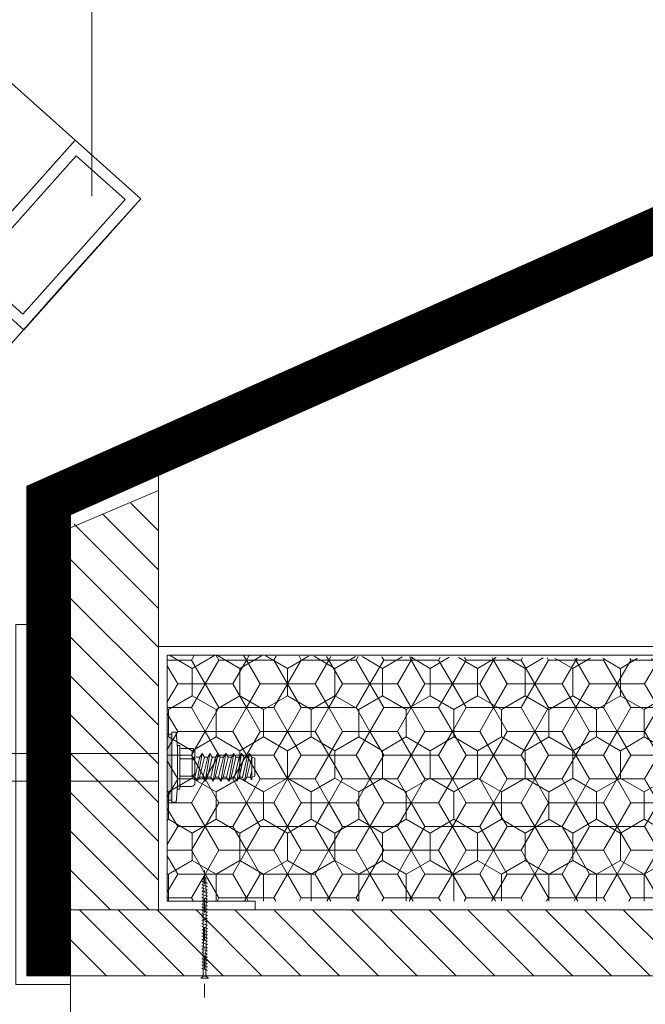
# Model space of a CAD drawing. Header units: millimetres. Extents: x -385852 to 693036, y -525006 to 444206.
# Tile 100 of 156: x 204548 to 204691, y 57036 to 57260. Entities that reach past the tile are written whole.
import ezdxf

# ---------------------------------------------------------------- set-up
doc = ezdxf.new("R2010")
doc.units = ezdxf.units.MM
doc.linetypes.add('CARKOVANA', pattern=[5, 3, -2])
doc.linetypes.add('DASHDOT', pattern=[25.4, 12.7, -6.35, 0, -6.35])
doc.layers.add('_____detaily', color=1, linetype='Continuous')
for name, color, linetype, lineweight in [('A99_N_kce-pohl', 7, 'Continuous', 9), ('A99_N_kce-rez-sil', 6, 'Continuous', 18), ('A99_N_kce-rez-ten', 4, 'Continuous', 20), ('A99_N_kce-rez-ten @ 200 VP1', 4, 'Continuous', 20), ('A99_N_kce-rez-ten @ 200 VP10', 4, 'Continuous', 20), ('A99_N_kce-rez-ten @ 200 VP11', 4, 'Continuous', 20), ('A99_N_kce-rez-ten @ 200 VP12', 4, 'Continuous', 20), ('A99_N_kce-rez-ten @ 200 VP13', 4, 'Continuous', 20), ('A99_N_kce-rez-ten @ 200 VP14', 4, 'Continuous', 20), ('A99_N_kce-rez-ten @ 200 VP15', 4, 'Continuous', 20), ('A99_N_kce-rez-ten @ 200 VP16', 4, 'Continuous', 20), ('A99_N_kce-rez-ten @ 200 VP17', 4, 'Continuous', 20), ('A99_N_kce-rez-ten @ 200 VP18', 4, 'Continuous', 20), ('A99_N_kce-rez-ten @ 200 VP19', 4, 'Continuous', 20), ('A99_N_kce-rez-ten @ 200 VP2', 4, 'Continuous', 20), ('A99_N_kce-rez-ten @ 200 VP20', 4, 'Continuous', 20), ('A99_N_kce-rez-ten @ 200 VP21', 4, 'Continuous', 20), ('A99_N_kce-rez-ten @ 200 VP22', 4, 'Continuous', 20), ('A99_N_kce-rez-ten @ 200 VP23', 4, 'Continuous', 20), ('A99_N_kce-rez-ten @ 200 VP24', 4, 'Continuous', 20), ('A99_N_kce-rez-ten @ 200 VP25', 4, 'Continuous', 20), ('A99_N_kce-rez-ten @ 200 VP26', 4, 'Continuous', 20), ('A99_N_kce-rez-ten @ 200 VP27', 4, 'Continuous', 20), ('A99_N_kce-rez-ten @ 200 VP28', 4, 'Continuous', 20), ('A99_N_kce-rez-ten @ 200 VP29', 4, 'Continuous', 20), ('A99_N_kce-rez-ten @ 200 VP3', 4, 'Continuous', 20), ('A99_N_kce-rez-ten @ 200 VP30', 4, 'Continuous', 20), ('A99_N_kce-rez-ten @ 200 VP31', 4, 'Continuous', 20), ('A99_N_kce-rez-ten @ 200 VP32', 4, 'Continuous', 20), ('A99_N_kce-rez-ten @ 200 VP33', 4, 'Continuous', 20), ('A99_N_kce-rez-ten @ 200 VP34', 4, 'Continuous', 20), ('A99_N_kce-rez-ten @ 200 VP35', 4, 'Continuous', 20), ('A99_N_kce-rez-ten @ 200 VP36', 4, 'Continuous', 20), ('A99_N_kce-rez-ten @ 200 VP4', 4, 'Continuous', 20), ('A99_N_kce-rez-ten @ 200 VP5', 4, 'Continuous', 20), ('A99_N_kce-rez-ten @ 200 VP7', 4, 'Continuous', 20), ('A99_N_kce-rez-ten @ 200 VPModel', 4, 'Continuous', 20)]:
    doc.layers.add(name, color=color, linetype=linetype, lineweight=lineweight)
pattern_1 = [(90, (3e-07, -998987.5), (-5.41265875, 9.375), [6.25, -12.5]), (210, (3e-07, -998987.5), (-5.412658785, -9.37499998), [6.25, -12.5]), (150, (3e-07, -998987.5), (-10.825317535, 2e-08), [-12.5, 6.25])]
pattern_2 = [(180, (998987.5, 3e-07), (-9.375, -5.41265875), [6.25, -12.5]), (300, (998987.5, 3e-07), (9.37499998, -5.412658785), [6.25, -12.5]), (240, (998987.5, 3e-07), (-2e-08, -10.825317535), [-12.5, 6.25])]
pattern_3 = [(9e-15, (-998987.5, -3e-07), (9.375, 5.41265875), [6.25, -12.5]), (120, (-998987.5, -3e-07), (-9.37499998, 5.412658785), [6.25, -12.5]), (60, (-998987.5, -3e-07), (2e-08, 10.825317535), [-12.5, 6.25])]

# ---------------------------------------------------------------- blocks, each defined once
blk = doc.blocks.new('Befestiger_gross')
at = {"layer": '_____detaily', "linetype": 'Continuous', "lineweight": -2}
for p, q in [((0.53, 0.5), (0, 0)), ((0.53, 0.5), (0, 0)), ((0.53, -0.51), (0, 0)), ((0.53, -0.51), (0, 0)), ((2.14, 0.5), (0.53, 0.5)), ((2.14, 0.5), (0.53, 0.5)), ((0.57, 0.5), (0.56, 0.5)), ((0.56, 0.5), (0.56, 0.5)), ((0.57, 0.5), (0.56, 0.5)), ((0.56, 0.5), (0.56, 0.5)), ((1.67, -1.02), (2.31, 1.02)), ((2.31, 1.01), (2.14, 0.5)), ((2.31, 1.01), (2.46, 0.5)), ((2.31, 1.01), (2.46, 0.5)), ((3.33, 0.5), (2.46, 0.5)), ((3.33, 0.5), (2.46, 0.5)), ((2.86, -1.02), (3.49, 1.02)), ((3.49, 1.01), (3.33, 0.5)), ((3.49, 1.01), (3.65, 0.5)), ((3.49, 1.01), (3.65, 0.5)), ((4.52, 0.5), (3.65, 0.5)), ((4.52, 0.5), (3.65, 0.5)), ((4.04, -1.02), (4.68, 1.02)), ((4.52, 0.5), (4.68, 1.01)), ((4.68, 1.01), (4.83, 0.51)), ((4.68, 1.01), (4.83, 0.51)), ((5.69, 0.51), (4.83, 0.51)), ((5.69, 0.51), (4.83, 0.51)), ((5.22, -0.99), (5.86, 1.05)), ((5.69, 0.51), (5.86, 1.04)), ((5.86, 1.04), (6.02, 0.52)), ((5.86, 1.04), (6.02, 0.52)), ((6.88, 0.52), (6.02, 0.52)), ((6.02, 0.52), (6.02, 0.52)), ((6.88, 0.52), (6.02, 0.52)), ((6.02, 0.52), (6.02, 0.52)), ((6.41, -0.99), (7.05, 1.05)), ((6.88, 0.52), (7.05, 1.04)), ((7.05, 1.04), (7.2, 0.52)), ((7.05, 1.04), (7.2, 0.52)), ((8.07, 0.52), (7.2, 0.52)), ((8.07, 0.52), (7.2, 0.52)), ((7.59, -0.99), (8.23, 1.05)), ((8.07, 0.52), (8.23, 1.04)), ((8.23, 1.04), (8.39, 0.52)), ((8.23, 1.04), (8.39, 0.52)), ((9.26, 0.52), (8.39, 0.52)), ((9.26, 0.52), (8.39, 0.52)), ((8.78, -0.99), (9.42, 1.05)), ((9.26, 0.52), (9.42, 1.04)), ((9.42, 1.04), (9.58, 0.52)), ((9.42, 1.04), (9.58, 0.52)), ((10.46, 0.52), (9.58, 0.52)), ((10.46, 0.52), (9.58, 0.52)), ((9.98, -1.02), (10.62, 1.02)), ((10.62, 1.01), (10.46, 0.52)), ((10.62, 1.01), (10.77, 0.5)), ((10.62, 1.01), (10.77, 0.5)), ((11.64, 0.5), (10.77, 0.5)), ((11.64, 0.5), (10.77, 0.5)), ((11.16, -1.02), (11.8, 1.02)), ((11.8, 1.01), (11.64, 0.5)), ((11.8, 1.01), (11.96, 0.5)), ((11.8, 1.01), (11.96, 0.5)), ((12.83, 0.5), (11.96, 0.5)), ((12.83, 0.5), (11.96, 0.5)), ((12.35, -1.02), (12.99, 1.02)), ((12.99, 1.01), (12.83, 0.5)), ((12.99, 1.01), (13.14, 0.51)), ((12.99, 1.01), (13.14, 0.51)), ((14, 0.51), (13.14, 0.51)), ((14, 0.51), (13.14, 0.51)), ((13.53, -0.99), (14.17, 1.05)), ((14.17, 1.04), (14, 0.51)), ((14.17, 1.04), (14.32, 0.52)), ((14.17, 1.04), (14.32, 0.52)), ((15.19, 0.52), (14.32, 0.52)), ((14.32, 0.52), (14.32, 0.52)), ((15.19, 0.52), (14.32, 0.52)), ((14.32, 0.52), (14.32, 0.52)), ((14.72, -0.99), (15.36, 1.05)), ((15.36, 1.04), (15.19, 0.52)), ((15.36, 1.04), (15.51, 0.52)), ((15.36, 1.04), (15.51, 0.52)), ((16.38, 0.52), (15.51, 0.52)), ((16.38, 0.52), (15.51, 0.52)), ((15.9, -0.99), (16.54, 1.05)), ((16.54, 1.04), (16.38, 0.52)), ((16.54, 1.04), (16.7, 0.52)), ((16.54, 1.04), (16.7, 0.52)), ((17.57, 0.52), (16.7, 0.52)), ((17.57, 0.52), (16.7, 0.52)), ((17.09, -0.99), (17.73, 1.05)), ((17.73, 1.04), (17.57, 0.52)), ((17.73, 1.04), (17.89, 0.52)), ((17.73, 1.04), (17.89, 0.52)), ((18.75, 0.52), (17.89, 0.52)), ((18.75, 0.52), (17.89, 0.52)), ((18.28, -0.99), (18.92, 1.05)), ((18.92, 1.04), (18.75, 0.52)), ((18.92, 1.04), (19.07, 0.54)), ((18.92, 1.04), (19.07, 0.54)), ((19.95, 0.54), (19.07, 0.54)), ((19.95, 0.54), (19.07, 0.54)), ((19.47, -0.98), (20.11, 1.06)), ((20.11, 1.05), (19.95, 0.54)), ((20.11, 1.05), (20.27, 0.54)), ((20.11, 1.05), (20.27, 0.54)), ((21.14, 0.54), (20.27, 0.54)), ((20.27, 0.54), (20.27, 0.54)), ((21.14, 0.54), (20.27, 0.54)), ((20.27, 0.54), (20.27, 0.54)), ((20.66, -0.98), (21.3, 1.06)), ((21.3, 1.05), (21.14, 0.54)), ((21.3, 1.05), (21.46, 0.54)), ((21.3, 1.05), (21.46, 0.54)), ((22.32, 0.54), (21.46, 0.54)), ((22.32, 0.54), (21.46, 0.54)), ((21.85, -0.98), (22.49, 1.06)), ((22.49, 1.05), (22.32, 0.54)), ((22.49, 1.05), (22.64, 0.54)), ((22.49, 1.05), (22.64, 0.54)), ((23.51, 0.54), (22.64, 0.54)), ((23.51, 0.54), (22.64, 0.54)), ((23.04, -0.98), (23.67, 1.06)), ((23.67, 1.05), (23.51, 0.54)), ((23.67, 1.05), (23.83, 0.54)), ((23.67, 1.05), (23.83, 0.54)), ((24.7, 0.54), (23.83, 0.54)), ((24.7, 0.54), (23.83, 0.54)), ((24.22, -0.98), (24.86, 1.06)), ((24.86, 1.05), (24.7, 0.54)), ((24.86, 1.05), (25.02, 0.54)), ((24.86, 1.05), (25.02, 0.54)), ((25.88, 0.54), (25.02, 0.54)), ((25.88, 0.54), (25.02, 0.54)), ((25.41, -0.99), (26.05, 1.06)), ((26.05, 1.05), (25.88, 0.54)), ((26.05, 1.05), (26.2, 0.54)), ((26.05, 1.05), (26.2, 0.54)), ((27.04, 0.54), (26.2, 0.54)), ((27.04, 0.54), (26.2, 0.54)), ((26.55, -1.02), (27.19, 1.03)), ((27.19, 1.02), (27.04, 0.54)), ((27.19, 1.02), (27.34, 0.5)), ((27.19, 1.02), (27.34, 0.5)), ((28.21, 0.5), (27.34, 0.5)), ((28.21, 0.5), (27.34, 0.5)), ((27.74, -1.02), (28.38, 1.03)), ((28.38, 1.02), (28.21, 0.5)), ((28.38, 1.02), (28.53, 0.5)), ((28.38, 1.02), (28.53, 0.5)), ((29.4, 0.5), (28.53, 0.5)), ((28.53, 0.5), (28.53, 0.5)), ((29.4, 0.5), (28.53, 0.5)), ((28.53, 0.5), (28.53, 0.5)), ((28.92, -1.02), (29.56, 1.03)), ((29.56, 1.02), (29.4, 0.5)), ((29.56, 1.02), (29.72, 0.5)), ((29.56, 1.02), (29.72, 0.5)), ((30.59, 0.5), (29.72, 0.5)), ((30.59, 0.5), (29.72, 0.5)), ((30.11, -1.02), (30.75, 1.03)), ((30.75, 1.02), (30.59, 0.5)), ((30.75, 1.02), (30.91, 0.5)), ((30.75, 1.02), (30.91, 0.5)), ((31.77, 0.5), (30.91, 0.5)), ((31.77, 0.5), (30.91, 0.5)), ((31.3, -1.02), (31.94, 1.03)), ((31.94, 1.02), (31.77, 0.5)), ((31.94, 1.02), (32.09, 0.5)), ((31.94, 1.02), (32.09, 0.5)), ((32.96, 0.5), (32.09, 0.5)), ((32.96, 0.5), (32.09, 0.5)), ((32.49, -1.02), (33.12, 1.03)), ((33.12, 1.02), (32.96, 0.5)), ((33.12, 1.02), (33.28, 0.5)), ((33.12, 1.02), (33.28, 0.5)), ((34.15, 0.5), (33.28, 0.5)), ((34.15, 0.5), (33.28, 0.5)), ((33.67, -1.02), (34.31, 1.03)), ((34.31, 1.02), (34.15, 0.5)), ((34.31, 1.02), (34.47, 0.5)), ((34.31, 1.02), (34.47, 0.5)), ((36.49, 0.5), (34.47, 0.5)), ((36.49, 0.5), (34.47, 0.5)), ((36.49, 0.5), (37.27, 1.44)), ((36.49, 0.5), (37.27, 1.44)), ((37.27, -1.44), (37.27, 1.44)), ((37.27, -1.44), (37.27, 1.44)), ((1.51, -0.51), (0.53, -0.51)), ((1.51, -0.51), (0.53, -0.51)), ((1.51, -0.51), (1.67, -1.02)), ((1.51, -0.51), (1.67, -1.02)), ((1.67, -1.02), (1.83, -0.51)), ((2.7, -0.51), (1.83, -0.51)), ((2.7, -0.51), (1.83, -0.51)), ((2.7, -0.51), (2.85, -1.02)), ((2.7, -0.51), (2.85, -1.02)), ((2.85, -1.02), (3.01, -0.51)), ((3.89, -0.51), (3.01, -0.51)), ((3.89, -0.51), (3.01, -0.51)), ((3.89, -0.51), (4.04, -1.02)), ((3.89, -0.51), (4.04, -1.02)), ((4.21, -0.49), (4.04, -1.02)), ((5.06, -0.49), (4.21, -0.49)), ((5.06, -0.49), (4.21, -0.49)), ((5.06, -0.49), (5.22, -0.99)), ((5.06, -0.49), (5.22, -0.99)), ((5.38, -0.49), (5.22, -0.99)), ((6.25, -0.49), (5.38, -0.49)), ((6.25, -0.49), (5.38, -0.49)), ((6.25, -0.49), (6.4, -0.99)), ((6.25, -0.49), (6.4, -0.99)), ((6.57, -0.49), (6.4, -0.99)), ((7.44, -0.49), (6.57, -0.49)), ((7.44, -0.49), (6.57, -0.49)), ((7.44, -0.49), (7.59, -0.99)), ((7.44, -0.49), (7.59, -0.99)), ((7.75, -0.49), (7.59, -0.99)), ((8.63, -0.49), (7.75, -0.49)), ((8.63, -0.49), (7.75, -0.49)), ((8.63, -0.49), (8.78, -0.99)), ((8.63, -0.49), (8.78, -0.99)), ((8.94, -0.49), (8.78, -0.99)), ((9.81, -0.49), (8.94, -0.49)), ((9.81, -0.49), (8.94, -0.49)), ((9.81, -0.49), (9.97, -1.02)), ((9.81, -0.49), (9.97, -1.02)), ((10.14, -0.51), (9.97, -1.02)), ((11.01, -0.51), (10.14, -0.51)), ((11.01, -0.51), (10.14, -0.51)), ((11.01, -0.51), (11.16, -1.02)), ((11.01, -0.51), (11.16, -1.02)), ((11.32, -0.51), (11.16, -1.02)), ((12.19, -0.51), (11.32, -0.51)), ((12.19, -0.51), (11.32, -0.51)), ((12.19, -0.51), (12.35, -1.02)), ((12.19, -0.51), (12.35, -1.02)), ((12.54, -0.49), (12.35, -1.02)), ((13.37, -0.49), (12.54, -0.49)), ((13.37, -0.49), (12.54, -0.49)), ((13.37, -0.49), (13.53, -0.99)), ((13.37, -0.49), (13.53, -0.99)), ((13.69, -0.49), (13.53, -0.99)), ((14.56, -0.49), (13.69, -0.49)), ((14.56, -0.49), (13.69, -0.49)), ((14.56, -0.49), (14.71, -0.99)), ((14.56, -0.49), (14.71, -0.99)), ((14.88, -0.49), (14.71, -0.99)), ((15.75, -0.49), (14.88, -0.49)), ((15.75, -0.49), (14.88, -0.49)), ((15.75, -0.49), (15.9, -0.99)), ((15.75, -0.49), (15.9, -0.99)), ((16.06, -0.49), (15.9, -0.99)), ((16.93, -0.49), (16.06, -0.49)), ((16.93, -0.49), (16.06, -0.49)), ((16.93, -0.49), (17.09, -0.99)), ((16.93, -0.49), (17.09, -0.99)), ((17.25, -0.49), (17.09, -0.99)), ((18.12, -0.49), (17.25, -0.49)), ((18.12, -0.49), (17.25, -0.49)), ((18.12, -0.49), (18.28, -0.99)), ((18.12, -0.49), (18.28, -0.99)), ((18.44, -0.47), (18.28, -0.99)), ((19.32, -0.47), (18.44, -0.47)), ((19.32, -0.47), (18.44, -0.47)), ((19.32, -0.47), (19.47, -0.98)), ((19.32, -0.47), (19.47, -0.98)), ((19.63, -0.47), (19.47, -0.98)), ((20.5, -0.47), (19.63, -0.47)), ((20.5, -0.47), (19.63, -0.47)), ((20.5, -0.47), (20.66, -0.98)), ((20.5, -0.47), (20.66, -0.98)), ((20.82, -0.47), (20.66, -0.98)), ((21.69, -0.47), (20.82, -0.47)), ((21.69, -0.47), (20.82, -0.47)), ((21.69, -0.47), (21.85, -0.98)), ((21.69, -0.47), (21.85, -0.98)), ((22.01, -0.47), (21.85, -0.98)), ((22.88, -0.47), (22.01, -0.47)), ((22.88, -0.47), (22.01, -0.47)), ((22.88, -0.47), (23.03, -0.98)), ((22.88, -0.47), (23.03, -0.98)), ((23.19, -0.47), (23.03, -0.98)), ((24.07, -0.47), (23.19, -0.47)), ((24.07, -0.47), (23.19, -0.47)), ((24.07, -0.47), (24.22, -0.98)), ((24.07, -0.47), (24.22, -0.98)), ((24.38, -0.47), (24.22, -0.98)), ((25.25, -0.47), (24.38, -0.47)), ((25.25, -0.47), (24.38, -0.47)), ((25.25, -0.47), (25.41, -0.98)), ((25.25, -0.47), (25.41, -0.98)), ((25.56, -0.51), (25.41, -0.98)), ((26.39, -0.51), (25.56, -0.51)), ((26.39, -0.51), (25.56, -0.51)), ((26.39, -0.51), (26.55, -1.01)), ((26.39, -0.51), (26.55, -1.01)), ((26.71, -0.51), (26.55, -1.01)), ((27.58, -0.51), (26.71, -0.51)), ((27.58, -0.51), (26.71, -0.51)), ((27.58, -0.51), (27.73, -1.01)), ((27.58, -0.51), (27.73, -1.01)), ((27.9, -0.51), (27.73, -1.01)), ((28.77, -0.51), (27.9, -0.51)), ((28.77, -0.51), (27.9, -0.51)), ((28.77, -0.51), (28.92, -1.01)), ((28.77, -0.51), (28.92, -1.01)), ((29.08, -0.51), (28.92, -1.01)), ((29.95, -0.51), (29.08, -0.51)), ((29.95, -0.51), (29.08, -0.51)), ((29.95, -0.51), (30.11, -1.02)), ((29.95, -0.51), (30.11, -1.02)), ((30.27, -0.51), (30.11, -1.02)), ((31.14, -0.51), (30.27, -0.51)), ((31.14, -0.51), (30.27, -0.51)), ((31.14, -0.51), (31.3, -1.02)), ((31.14, -0.51), (31.3, -1.02)), ((31.46, -0.51), (31.3, -1.02)), ((32.33, -0.51), (31.46, -0.51)), ((32.33, -0.51), (31.46, -0.51)), ((32.33, -0.51), (32.49, -1.02)), ((32.33, -0.51), (32.49, -1.02)), ((32.64, -0.51), (32.49, -1.02)), ((33.52, -0.51), (32.64, -0.51)), ((33.52, -0.51), (32.64, -0.51)), ((33.52, -0.51), (33.67, -1.02)), ((33.52, -0.51), (33.67, -1.02)), ((33.83, -0.5), (33.67, -1.02)), ((36.51, -0.5), (33.83, -0.5)), ((36.51, -0.5), (33.83, -0.5)), ((36.51, -0.5), (37.27, -1.44)), ((36.51, -0.5), (37.27, -1.44))]:
    blk.add_line(p, q, dxfattribs=at)
blk = doc.blocks.new('*U2893')
at = {"layer": 'A99_N_kce-rez-ten @ 200 VP1', "linetype": 'Continuous', "lineweight": 0}
h = blk.add_hatch(dxfattribs=at)
h.set_pattern_fill('HONEY', color=1, scale=0.25, style=2)
h.set_pattern_definition(pattern_1)
h.paths.add_polyline_path([(204582, 57115.5), (204718, 57114.5), (204718, 57059.5), (204582, 57059.5)])
at = {"layer": 'A99_N_kce-rez-ten @ 200 VP10', "linetype": 'Continuous', "lineweight": 0}
h = blk.add_hatch(dxfattribs=at)
h.set_pattern_fill('HONEY', color=1, scale=0.25, style=2)
h.set_pattern_definition(pattern_3)
h.paths.add_polyline_path([(204582, 57115.5), (204718, 57114.5), (204718, 57059.5), (204582, 57059.5)])
at = {"layer": 'A99_N_kce-rez-ten @ 200 VP11', "linetype": 'Continuous', "lineweight": 0}
h = blk.add_hatch(dxfattribs=at)
h.set_pattern_fill('HONEY', color=1, scale=0.25, style=2)
h.set_pattern_definition(pattern_1)
h.paths.add_polyline_path([(204582, 57115.5), (204718, 57114.5), (204718, 57059.5), (204582, 57059.5)])
at = {"layer": 'A99_N_kce-rez-ten @ 200 VP12', "linetype": 'Continuous', "lineweight": 0}
h = blk.add_hatch(dxfattribs=at)
h.set_pattern_fill('HONEY', color=1, scale=0.25, style=2)
h.set_pattern_definition(pattern_1)
h.paths.add_polyline_path([(204582, 57115.5), (204718, 57114.5), (204718, 57059.5), (204582, 57059.5)])
at = {"layer": 'A99_N_kce-rez-ten @ 200 VP13', "linetype": 'Continuous', "lineweight": 0}
h = blk.add_hatch(dxfattribs=at)
h.set_pattern_fill('HONEY', color=1, scale=0.25, style=2)
h.set_pattern_definition(pattern_1)
h.paths.add_polyline_path([(204582, 57115.5), (204718, 57114.5), (204718, 57059.5), (204582, 57059.5)])
at = {"layer": 'A99_N_kce-rez-ten @ 200 VP14', "linetype": 'Continuous', "lineweight": 0}
h = blk.add_hatch(dxfattribs=at)
h.set_pattern_fill('HONEY', color=1, scale=0.25, style=2)
h.set_pattern_definition(pattern_2)
h.paths.add_polyline_path([(204582, 57115.5), (204718, 57114.5), (204718, 57059.5), (204582, 57059.5)])
at = {"layer": 'A99_N_kce-rez-ten @ 200 VP15', "linetype": 'Continuous', "lineweight": 0}
h = blk.add_hatch(dxfattribs=at)
h.set_pattern_fill('HONEY', color=1, scale=0.25, style=2)
h.set_pattern_definition(pattern_1)
h.paths.add_polyline_path([(204582, 57115.5), (204718, 57114.5), (204718, 57059.5), (204582, 57059.5)])
at = {"layer": 'A99_N_kce-rez-ten @ 200 VP16', "linetype": 'Continuous', "lineweight": 0}
h = blk.add_hatch(dxfattribs=at)
h.set_pattern_fill('HONEY', color=1, scale=0.25, style=2)
h.set_pattern_definition(pattern_3)
h.paths.add_polyline_path([(204582, 57115.5), (204718, 57114.5), (204718, 57059.5), (204582, 57059.5)])
at = {"layer": 'A99_N_kce-rez-ten @ 200 VP17', "linetype": 'Continuous', "lineweight": 0}
h = blk.add_hatch(dxfattribs=at)
h.set_pattern_fill('HONEY', color=1, scale=0.25, style=2)
h.set_pattern_definition(pattern_1)
h.paths.add_polyline_path([(204582, 57115.5), (204718, 57114.5), (204718, 57059.5), (204582, 57059.5)])
at = {"layer": 'A99_N_kce-rez-ten @ 200 VP18', "linetype": 'Continuous', "lineweight": 0}
h = blk.add_hatch(dxfattribs=at)
h.set_pattern_fill('HONEY', color=1, scale=0.25, style=2)
h.set_pattern_definition(pattern_1)
h.paths.add_polyline_path([(204582, 57115.5), (204718, 57114.5), (204718, 57059.5), (204582, 57059.5)])
at = {"layer": 'A99_N_kce-rez-ten @ 200 VP19', "linetype": 'Continuous', "lineweight": 0}
h = blk.add_hatch(dxfattribs=at)
h.set_pattern_fill('HONEY', color=1, scale=0.25, style=2)
h.set_pattern_definition(pattern_1)
h.paths.add_polyline_path([(204582, 57115.5), (204718, 57114.5), (204718, 57059.5), (204582, 57059.5)])
at = {"layer": 'A99_N_kce-rez-ten @ 200 VP2', "linetype": 'Continuous', "lineweight": 0}
h = blk.add_hatch(dxfattribs=at)
h.set_pattern_fill('HONEY', color=1, scale=0.25, style=2)
h.set_pattern_definition(pattern_1)
h.paths.add_polyline_path([(204582, 57115.5), (204718, 57114.5), (204718, 57059.5), (204582, 57059.5)])
at = {"layer": 'A99_N_kce-rez-ten @ 200 VP20', "linetype": 'Continuous', "lineweight": 0}
h = blk.add_hatch(dxfattribs=at)
h.set_pattern_fill('HONEY', color=1, scale=0.25, style=2)
h.set_pattern_definition(pattern_1)
h.paths.add_polyline_path([(204582, 57115.5), (204718, 57114.5), (204718, 57059.5), (204582, 57059.5)])
at = {"layer": 'A99_N_kce-rez-ten @ 200 VP21', "linetype": 'Continuous', "lineweight": 0}
h = blk.add_hatch(dxfattribs=at)
h.set_pattern_fill('HONEY', color=1, scale=0.25, style=2)
h.set_pattern_definition(pattern_1)
h.paths.add_polyline_path([(204582, 57115.5), (204718, 57114.5), (204718, 57059.5), (204582, 57059.5)])
at = {"layer": 'A99_N_kce-rez-ten @ 200 VP22', "linetype": 'Continuous', "lineweight": 0}
h = blk.add_hatch(dxfattribs=at)
h.set_pattern_fill('HONEY', color=1, scale=0.25, style=2)
h.set_pattern_definition(pattern_1)
h.paths.add_polyline_path([(204582, 57115.5), (204718, 57114.5), (204718, 57059.5), (204582, 57059.5)])
at = {"layer": 'A99_N_kce-rez-ten @ 200 VP23', "linetype": 'Continuous', "lineweight": 0}
h = blk.add_hatch(dxfattribs=at)
h.set_pattern_fill('HONEY', color=1, scale=0.25, style=2)
h.set_pattern_definition(pattern_1)
h.paths.add_polyline_path([(204582, 57115.5), (204718, 57114.5), (204718, 57059.5), (204582, 57059.5)])
at = {"layer": 'A99_N_kce-rez-ten @ 200 VP24', "linetype": 'Continuous', "lineweight": 0}
h = blk.add_hatch(dxfattribs=at)
h.set_pattern_fill('HONEY', color=1, scale=0.25, style=2)
h.set_pattern_definition(pattern_1)
h.paths.add_polyline_path([(204582, 57115.5), (204718, 57114.5), (204718, 57059.5), (204582, 57059.5)])
at = {"layer": 'A99_N_kce-rez-ten @ 200 VP25', "linetype": 'Continuous', "lineweight": 0}
h = blk.add_hatch(dxfattribs=at)
h.set_pattern_fill('HONEY', color=1, scale=0.25, style=2)
h.set_pattern_definition(pattern_1)
h.paths.add_polyline_path([(204582, 57115.5), (204718, 57114.5), (204718, 57059.5), (204582, 57059.5)])
at = {"layer": 'A99_N_kce-rez-ten @ 200 VP26', "linetype": 'Continuous', "lineweight": 0}
h = blk.add_hatch(dxfattribs=at)
h.set_pattern_fill('HONEY', color=1, scale=0.25, style=2)
h.set_pattern_definition(pattern_1)
h.paths.add_polyline_path([(204582, 57115.5), (204718, 57114.5), (204718, 57059.5), (204582, 57059.5)])
at = {"layer": 'A99_N_kce-rez-ten @ 200 VP27', "linetype": 'Continuous', "lineweight": 0}
h = blk.add_hatch(dxfattribs=at)
h.set_pattern_fill('HONEY', color=1, scale=0.25, style=2)
h.set_pattern_definition(pattern_1)
h.paths.add_polyline_path([(204582, 57115.5), (204718, 57114.5), (204718, 57059.5), (204582, 57059.5)])
at = {"layer": 'A99_N_kce-rez-ten @ 200 VP28', "linetype": 'Continuous', "lineweight": 0}
h = blk.add_hatch(dxfattribs=at)
h.set_pattern_fill('HONEY', color=1, scale=0.25, style=2)
h.set_pattern_definition(pattern_1)
h.paths.add_polyline_path([(204582, 57115.5), (204718, 57114.5), (204718, 57059.5), (204582, 57059.5)])
at = {"layer": 'A99_N_kce-rez-ten @ 200 VP29', "linetype": 'Continuous', "lineweight": 0}
h = blk.add_hatch(dxfattribs=at)
h.set_pattern_fill('HONEY', color=1, scale=0.25, style=2)
h.set_pattern_definition(pattern_1)
h.paths.add_polyline_path([(204582, 57115.5), (204718, 57114.5), (204718, 57059.5), (204582, 57059.5)])
at = {"layer": 'A99_N_kce-rez-ten @ 200 VP3', "linetype": 'Continuous', "lineweight": 0}
h = blk.add_hatch(dxfattribs=at)
h.set_pattern_fill('HONEY', color=1, scale=0.25, style=2)
h.set_pattern_definition(pattern_1)
h.paths.add_polyline_path([(204582, 57115.5), (204718, 57114.5), (204718, 57059.5), (204582, 57059.5)])
at = {"layer": 'A99_N_kce-rez-ten @ 200 VP30', "linetype": 'Continuous', "lineweight": 0}
h = blk.add_hatch(dxfattribs=at)
h.set_pattern_fill('HONEY', color=1, scale=0.25, style=2)
h.set_pattern_definition(pattern_1)
h.paths.add_polyline_path([(204582, 57115.5), (204718, 57114.5), (204718, 57059.5), (204582, 57059.5)])
at = {"layer": 'A99_N_kce-rez-ten @ 200 VP31', "linetype": 'Continuous', "lineweight": 0}
h = blk.add_hatch(dxfattribs=at)
h.set_pattern_fill('HONEY', color=1, scale=0.25, style=2)
h.set_pattern_definition(pattern_1)
h.paths.add_polyline_path([(204582, 57115.5), (204718, 57114.5), (204718, 57059.5), (204582, 57059.5)])
at = {"layer": 'A99_N_kce-rez-ten @ 200 VP32', "linetype": 'Continuous', "lineweight": 0}
h = blk.add_hatch(dxfattribs=at)
h.set_pattern_fill('HONEY', color=1, scale=0.25, style=2)
h.set_pattern_definition(pattern_1)
h.paths.add_polyline_path([(204582, 57115.5), (204718, 57114.5), (204718, 57059.5), (204582, 57059.5)])
at = {"layer": 'A99_N_kce-rez-ten @ 200 VP33', "linetype": 'Continuous', "lineweight": 0}
h = blk.add_hatch(dxfattribs=at)
h.set_pattern_fill('HONEY', color=1, scale=0.25, style=2)
h.set_pattern_definition(pattern_1)
h.paths.add_polyline_path([(204582, 57115.5), (204718, 57114.5), (204718, 57059.5), (204582, 57059.5)])
at = {"layer": 'A99_N_kce-rez-ten @ 200 VP34', "linetype": 'Continuous', "lineweight": 0}
h = blk.add_hatch(dxfattribs=at)
h.set_pattern_fill('HONEY', color=1, scale=0.25, style=2)
h.set_pattern_definition(pattern_1)
h.paths.add_polyline_path([(204582, 57115.5), (204718, 57114.5), (204718, 57059.5), (204582, 57059.5)])
at = {"layer": 'A99_N_kce-rez-ten @ 200 VP35', "linetype": 'Continuous', "lineweight": 0}
h = blk.add_hatch(dxfattribs=at)
h.set_pattern_fill('HONEY', color=1, scale=0.25, style=2)
h.set_pattern_definition(pattern_1)
h.paths.add_polyline_path([(204582, 57115.5), (204718, 57114.5), (204718, 57059.5), (204582, 57059.5)])
at = {"layer": 'A99_N_kce-rez-ten @ 200 VP36', "linetype": 'Continuous', "lineweight": 0}
h = blk.add_hatch(dxfattribs=at)
h.set_pattern_fill('HONEY', color=1, scale=0.25, style=2)
h.set_pattern_definition(pattern_1)
h.paths.add_polyline_path([(204582, 57115.5), (204718, 57114.5), (204718, 57059.5), (204582, 57059.5)])
at = {"layer": 'A99_N_kce-rez-ten @ 200 VP4', "linetype": 'Continuous', "lineweight": 0}
h = blk.add_hatch(dxfattribs=at)
h.set_pattern_fill('HONEY', color=1, scale=0.25, style=2)
h.set_pattern_definition(pattern_2)
h.paths.add_polyline_path([(204582, 57115.5), (204718, 57114.5), (204718, 57059.5), (204582, 57059.5)])
at = {"layer": 'A99_N_kce-rez-ten @ 200 VP5', "linetype": 'Continuous', "lineweight": 0}
h = blk.add_hatch(dxfattribs=at)
h.set_pattern_fill('HONEY', color=1, scale=0.25, style=2)
h.set_pattern_definition(pattern_3)
h.paths.add_polyline_path([(204582, 57115.5), (204718, 57114.5), (204718, 57059.5), (204582, 57059.5)])
at = {"layer": 'A99_N_kce-rez-ten @ 200 VP7', "linetype": 'Continuous', "lineweight": 0}
h = blk.add_hatch(dxfattribs=at)
h.set_pattern_fill('HONEY', color=1, scale=0.25, style=2)
h.set_pattern_definition(pattern_1)
h.paths.add_polyline_path([(204582, 57115.5), (204718, 57114.5), (204718, 57059.5), (204582, 57059.5)])
at = {"layer": 'A99_N_kce-rez-ten @ 200 VPModel', "linetype": 'Continuous', "lineweight": 0}
h = blk.add_hatch(dxfattribs=at)
h.set_pattern_fill('HONEY', color=1, scale=0.25, style=2)
h.set_pattern_definition(pattern_1)
h.paths.add_polyline_path([(204582, 57115.5), (204718, 57114.5), (204718, 57059.5), (204582, 57059.5)])

msp = doc.modelspace()

# ---------------------------------------------------------------- hatches: boundary and pattern name
at = {"layer": 'A99_N_kce-rez-ten', "lineweight": 0, "transparency": 33554562}
h = msp.add_hatch(dxfattribs=at)
h.set_pattern_fill('ANSI31', color=1, scale=50)
h.set_pattern_definition([(135, (209140, 17042.8334), (-4.4194174, -4.4194174), [])])
h.paths.add_polyline_path([(204580, 57152.5), (204580, 57057.5), (204560, 57057.5), (204560, 57145)])
at = {"layer": 'A99_N_kce-rez-ten', "lineweight": 0}
msp.add_hatch(color=1, dxfattribs=at).paths.add_polyline_path([(204583, 57082.5001), (204583, 57097.5), (204582, 57097.5), (204582, 57082.5001)])
at = {"layer": 'A99_N_kce-rez-ten', "lineweight": 0, "transparency": 33554562}
h = msp.add_hatch(dxfattribs=at)
h.set_pattern_fill('ANSI31', color=1, scale=50)
h.set_pattern_definition([(135, (209140, 17115.3334), (-4.4194174, -4.4194174), [])])
h.paths.add_polyline_path([(204560, 57057.5), (204720, 57057.5), (204720, 57042.5), (204560, 57042.5)])

# ---------------------------------------------------------------- linework, layer by layer
at = {"layer": 'A99_N_kce-pohl'}
msp.add_lwpolyline([(204564.8293, 57220), (204564.8293, 69370)], dxfattribs=at)
at = {"layer": 'A99_N_kce-pohl', "linetype": 'Continuous'}
for points in [[(204561.0471, 57232.7749), (204534.94, 57256.0871)], [(204575.9652, 57219.4533), (204549.3233, 57189.6174)]]:
    msp.add_lwpolyline(points, dxfattribs=at)
for points in [[(204549.3233, 57189.6174), (204575.9654, 57219.4536), (204561.0473, 57232.7747), (204534.4052, 57202.9385)], [(204549.1237, 57193.1473), (204572.4355, 57219.254), (204561.247, 57229.2448), (204537.9351, 57203.1381)], [(204735.4559, 57225.6504), (204579.9932, 57156.4053), (204580, 57117.5), (204720, 57117.5), (204746.9405, 57146.497)]]:
    msp.add_lwpolyline(points, close=True, dxfattribs=at)
at = {"layer": 'A99_N_kce-pohl', "lineweight": 5}
msp.add_lwpolyline([(204560, 57042.5), (204560, 54300)], dxfattribs=at)
at = {"layer": 'A99_N_kce-pohl', "linetype": 'Continuous'}
msp.add_arc((207807.5, 54300), 4355, 137.9045093, 221.5692356, dxfattribs=at)
at = {"layer": 'A99_N_kce-rez-sil', "color": 1, "linetype": 'Continuous', "lineweight": 9}
msp.add_arc((207807.5, 54300), 4375, 137.9060286, 222.0939714, dxfattribs=at)
at = {"layer": 'A99_N_kce-rez-ten', "color": 1, "lineweight": 0}
for p, q in [((204581.9992, 57097.5), (204583, 57097.5001)), ((204583, 57097.5), (204582, 57097.5)), ((204582, 57097.5), (204582, 57082.5001)), ((204583, 57098.0001), (204584, 57098.0001)), ((204583, 57098.0001), (204583, 57082.0001)), ((204583, 57098.0001), (204584, 57098.0001)), ((204583, 57082.5001), (204583, 57097.5)), ((204584, 57098.0001), (204584.3612, 57094.2875)), ((204584.3612, 57094.9575), (204584.8612, 57094.9575)), ((204584.3617, 57084.9575), (204584.3612, 57094.9575)), ((204584.3617, 57085.6275), (204584.3612, 57094.2875)), ((204584.8617, 57084.9575), (204584.8612, 57094.9575)), ((204585.1532, 57094.2875), (204587.5103, 57094.2877)), ((204580, 57093.15), (204541.7163, 57093.15)), ((204585.1533, 57091.9257), (204587.5104, 57091.9259)), ((204589.3961, 57092.25), (204588.2852, 57087.75)), ((204588.298, 57086.415), (204588.2976, 57093.5004)), ((204589.3961, 57092.25), (204588.6076, 57092.25)), ((204589.9157, 57093.15), (204588.8049, 57086.85)), ((204590.4353, 57092.25), (204589.3245, 57087.75)), ((204589.9157, 57093.15), (204589.3961, 57092.25)), ((204589.9157, 57093.15), (204590.4353, 57092.25)), ((204591.1961, 57092.25), (204590.0852, 57087.75)), ((204591.1961, 57092.25), (204590.4076, 57092.25)), ((204591.7157, 57093.15), (204590.6049, 57086.85)), ((204592.2353, 57092.25), (204591.1245, 57087.75)), ((204591.7157, 57093.15), (204591.1961, 57092.25)), ((204591.7157, 57093.15), (204592.2353, 57092.25)), ((204592.9961, 57092.25), (204591.8852, 57087.75)), ((204592.9961, 57092.25), (204592.2076, 57092.25)), ((204593.5157, 57093.15), (204592.4049, 57086.85)), ((204594.0353, 57092.25), (204592.9245, 57087.75)), ((204593.5157, 57093.15), (204592.9961, 57092.25)), ((204593.5157, 57093.15), (204594.0353, 57092.25)), ((204594.7961, 57092.25), (204593.6852, 57087.75)), ((204594.7961, 57092.25), (204594.0076, 57092.25)), ((204595.3157, 57093.15), (204594.2049, 57086.85)), ((204595.8353, 57092.25), (204594.7245, 57087.75)), ((204595.3157, 57093.15), (204594.7961, 57092.25)), ((204595.3157, 57093.15), (204595.8353, 57092.25)), ((204596.5961, 57092.25), (204595.4852, 57087.75)), ((204596.5961, 57092.25), (204595.8076, 57092.25)), ((204597.1157, 57093.15), (204596.0049, 57086.85)), ((204597.6353, 57092.25), (204596.5245, 57087.75)), ((204597.1157, 57093.15), (204596.5961, 57092.25)), ((204597.1157, 57093.15), (204597.6353, 57092.25)), ((204598.3961, 57092.25), (204597.2852, 57087.75)), ((204598.3961, 57092.25), (204597.6076, 57092.25)), ((204598.9157, 57093.15), (204597.8049, 57086.85)), ((204599.4353, 57092.25), (204598.3245, 57087.75)), ((204598.9157, 57093.15), (204598.3961, 57092.25)), ((204598.9157, 57093.15), (204599.4353, 57092.25)), ((204600.1961, 57092.25), (204599.0852, 57087.75)), ((204600.1961, 57092.25), (204599.4076, 57092.25)), ((204600.7157, 57093.15), (204599.6049, 57086.85)), ((204601.2353, 57092.25), (204600.1245, 57087.75)), ((204600.7157, 57093.15), (204600.1961, 57092.25)), ((204600.7157, 57093.15), (204601.2353, 57092.25)), ((204601.2353, 57092.25), (204601.9325, 57092.0632)), ((204601.2353, 57092.25), (204601.2353, 57087.1436)), ((204601.9325, 57092.0632), (204601.9325, 57087.9368)), ((204585.1535, 57087.9894), (204587.5106, 57087.9895)), ((204585.2297, 57087.9894), (204587.5106, 57087.9895)), ((204588.2852, 57087.75), (204588.8049, 57086.85)), ((204589.3245, 57087.75), (204588.8049, 57086.85)), ((204590.0852, 57087.75), (204589.3245, 57087.75)), ((204590.0852, 57087.75), (204590.6049, 57086.85)), ((204591.1245, 57087.75), (204590.6049, 57086.85)), ((204591.8852, 57087.75), (204591.1245, 57087.75)), ((204591.8852, 57087.75), (204592.4049, 57086.85)), ((204592.9245, 57087.75), (204592.4049, 57086.85)), ((204593.6852, 57087.75), (204592.9245, 57087.75)), ((204593.6852, 57087.75), (204594.2049, 57086.85)), ((204594.7245, 57087.75), (204594.2049, 57086.85)), ((204595.4852, 57087.75), (204594.7245, 57087.75)), ((204595.4852, 57087.75), (204596.0049, 57086.85)), ((204596.5245, 57087.75), (204596.0049, 57086.85)), ((204597.2852, 57087.75), (204596.5245, 57087.75)), ((204597.2852, 57087.75), (204597.8049, 57086.85)), ((204598.3245, 57087.75), (204597.8049, 57086.85)), ((204599.0852, 57087.75), (204598.3245, 57087.75)), ((204599.0852, 57087.75), (204599.6049, 57086.85)), ((204600.1245, 57087.75), (204599.6049, 57086.85)), ((204600.8852, 57087.75), (204600.1245, 57087.75)), ((204601.2353, 57089.1682), (204600.8852, 57087.75)), ((204600.8852, 57087.75), (204601.2353, 57087.1436)), ((204601.9325, 57087.9368), (204601.2353, 57087.75)), ((204580, 57086.85), (204541.7163, 57086.85)), ((204584.3617, 57085.6275), (204584, 57082.0001)), ((204585.1537, 57085.6276), (204587.5108, 57085.6277)), ((204584.3617, 57084.9575), (204584.8617, 57084.9575)), ((204582, 57082.5001), (204583, 57082.5001)), ((204583, 57082.0001), (204584, 57082.0001)), ((204583, 57082.0001), (204584, 57082.0001))]:
    msp.add_line(p, q, dxfattribs=at)
at = {"layer": 'A99_N_kce-rez-ten', "linetype": 'CARKOVANA', "ltscale": 15, "const_width": 5}
for points in [[(205692.5, 63300), (205692.5, 63159.7431, -0.40066503), (205680.5808, 63147.2566), (205363.3828, 63132.5032, 0.38625393), (205337.1947, 63106.405), (205051.9055, 57395.8141), (204952.361, 57264.7003), (204733.3521, 57232.9236), (204552.5, 57152.3697), (204552.5, 57042.5)], [(205697.5, 63300), (205697.5, 63159.7431, -0.40066503), (205680.8131, 63142.262), (205363.6151, 63127.5086, 0.38625393), (205342.1885, 63106.1555), (205056.8222, 57394.0214), (204955.1053, 57260.0462), (204734.7546, 57228.0748), (204557.5, 57149.1232), (204557.5, 57042.5)]]:
    msp.add_lwpolyline(points, format="xyb", dxfattribs=at)
at = {"layer": 'A99_N_kce-rez-ten', "linetype": 'Continuous', "lineweight": 5, "ltscale": 0.5}
for points in [[(205690, 63300), (205690, 63159.7431, -0.40066503), (205680.4646, 63149.7539), (205363.2666, 63135.0005, 0.38625393), (205334.6978, 63106.5297), (205049.4472, 57396.7105), (204950.9889, 57267.0274), (204732.6508, 57235.3481), (204550, 57153.993), (204550, 57042.5)], [(205695, 63300), (205695, 63159.7431, -0.40066503), (205680.6969, 63144.7593), (205363.4989, 63130.0059, 0.38625393), (205339.6916, 63106.2802), (205054.3638, 57394.9178), (204953.7332, 57262.3733), (204734.0533, 57230.4992), (204555, 57150.7465), (204555, 57042.5)], [(205700, 63300), (205700, 63159.7431, -0.40066503), (205680.9292, 63139.7647), (205363.7312, 63125.0113, 0.38625393), (205344.6854, 63106.0308), (205059.2805, 57393.125), (204956.4774, 57257.7191), (204735.4559, 57225.6504), (204560, 57147.5), (204560, 57042.5)]]:
    msp.add_lwpolyline(points, format="xyb", dxfattribs=at)
at = {"layer": 'A99_N_kce-rez-ten', "linetype": 'Continuous'}
for points in [[(204555, 57042.5), (204555, 57150.7465), (204734.0533, 57230.4992), (204953.7332, 57262.3733), (205054.3638, 57394.9178), (205337.698, 63066.3746)], [(204560, 57042.5), (204560, 57147.5), (204735.4559, 57225.6504), (204956.4774, 57257.7191), (205059.2805, 57393.125), (205342.6918, 63066.1251)]]:
    msp.add_lwpolyline(points, dxfattribs=at)
at = {"layer": 'A99_N_kce-rez-ten', "color": 1, "linetype": 'Continuous', "lineweight": 0}
for points in [[(204580, 57153), (204580, 57057.5), (204560, 57057.5), (204560, 57144.5)], [(204547.5, 57117.5), (204547.5, 57122.5), (204550, 57122.5), (204550, 57042.5), (204560, 57042.5), (204560, 57040.5), (204547.5, 57040.5), (204547.5, 57117.5)], [(204602, 57057.5), (204580, 57057.5), (204580, 57117.5), (204720, 57117.5), (204720, 57057.5), (204698, 57057.5), (204698, 57059.5), (204718, 57059.5), (204718, 57115.5), (204582, 57115.5), (204582, 57059.5), (204602, 57059.5)], [(204720, 57042.5), (204560, 57042.5), (204560, 57057.5), (204720, 57057.5)]]:
    msp.add_lwpolyline(points, close=True, dxfattribs=at)
at = {"layer": 'A99_N_kce-rez-ten', "color": 1, "linetype": 'DASHDOT', "lineweight": 0, "ltscale": 0.25}
msp.add_lwpolyline([(204590.5, 57066.5), (204590.5, 57037)], dxfattribs=at)
at = {"layer": 'A99_N_kce-rez-ten', "color": 1, "lineweight": 0}
for centre, start, end in [((204587.5103, 57093.5004), 0.003317, 90.003317), ((204587.5104, 57092.7131), 270.003317, 0.003317), ((204587.5105, 57091.1386), 0.003317, 90.003317), ((204587.5106, 57088.7768), 270.003317, 0.003317), ((204587.5107, 57087.2022), 0.003317, 90.003317), ((204587.5107, 57086.415), 270.003317, 0.003317)]:
    msp.add_arc(centre, 0.7873, start, end, dxfattribs=at)
at = {"layer": 'A99_N_kce-rez-ten', "color": 1, "lineweight": 0, "extrusion": (0, 0, -1)}
for centre, start_param, end_param in [((204585.1532, 57095.0795), 0.93614471, 1.31374068), ((204585.1533, 57092.7177), 0.93614471, 1.31374068), ((204585.1534, 57091.1337), 3.70014138, 4.07773736), ((204585.1535, 57088.7814), 0.93614471, 1.31374068), ((204585.1536, 57087.1974), 3.70014138, 4.07773736), ((204585.1537, 57084.8356), 3.70014138, 4.07773736)]:
    msp.add_ellipse(centre, major_axis=(0.6378, -0.4695), ratio=1, start_param=start_param, end_param=end_param, dxfattribs=at)

# ---------------------------------------------------------------- block references
at = {"layer": 'A99_N_kce-rez-ten', "color": 1, "linetype": 'Continuous', "lineweight": 5}
msp.add_blockref('*U2893', (0, 0), dxfattribs=at)
at = {"layer": 'A99_N_kce-rez-ten', "color": 1, "linetype": 'Continuous', "lineweight": 0, "xscale": 0.61875, "yscale": 0.61875, "zscale": 0.61875, "rotation": 270.0000000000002}
msp.add_blockref('Befestiger_gross', (204590.5, 57065), dxfattribs=at)

doc.saveas('drawing.dxf')
